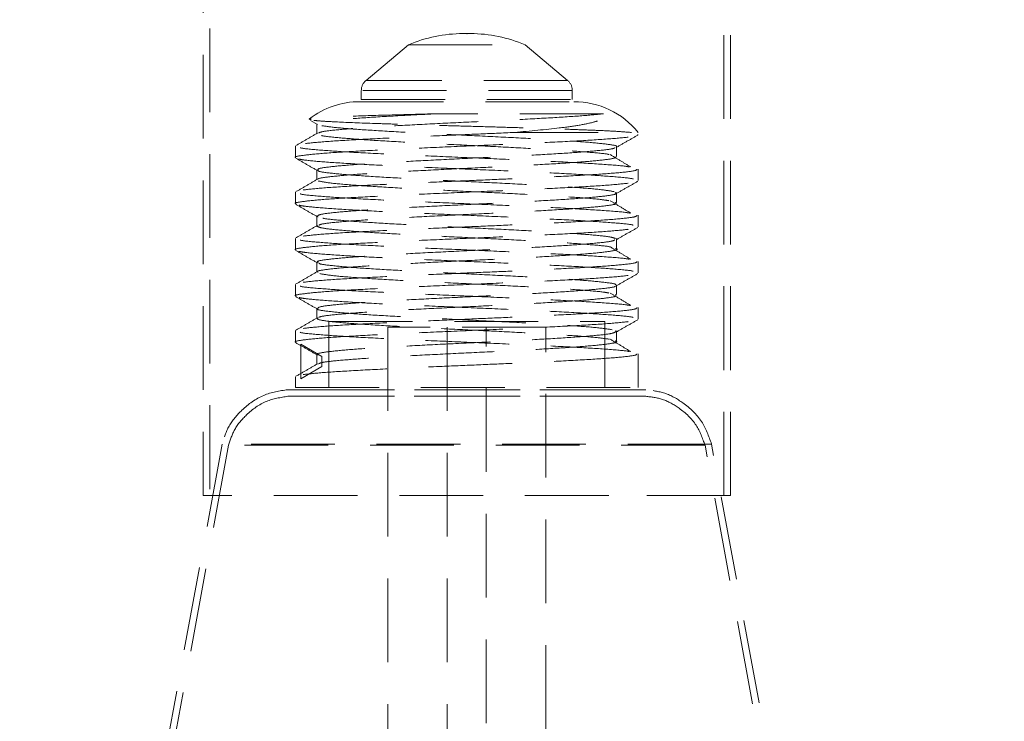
# Model space of a CAD drawing. Header units: millimetres. Extents: x 629 to 811, y 290 to 661.
# Tile 2 of 36: x 642 to 657, y 308 to 319. Entities that reach past the tile are written whole.
import ezdxf

# ---------------------------------------------------------------- set-up
doc = ezdxf.new("R2010")
doc.units = ezdxf.units.MM
doc.linetypes.add('HIDDEN', pattern=[1.905, 1.27, -0.635])
doc.styles.add('SLDTEXTSTYLE0', font='TXT', dxfattribs={"width": 0.75})
doc.dimstyles.new('SLDDIMSTYLE0', dxfattribs={"dimtxt": 3.5, "dimasz": 3.556, "dimexe": 0, "dimexo": 0.0625, "dimgap": 0.875, "dimtad": 1, "dimdec": 0, "dimlfac": 5, "dimrnd": 1e-09, "dimzin": 12, "dimdsep": 46, "dimtxsty": 'SLDTEXTSTYLE0', "dimblk1": 'CLOSED', "dimblk2": 'CLOSED', "dimsah": 1, "dimcen": 0.09, "dimadec": 0, "dimazin": 3, "dimtfac": 1, "dimtdec": 0, "dimtofl": 0, "dimtmove": 0, "dimatfit": 3, "dimldrblk": 'CLOSED', "dimfxl": 0, "dimfrac": 2, "dimtolj": 1, "dimtzin": 12, "dimarcsym": 0})

# ---------------------------------------------------------------- blocks, each defined once
blk = doc.blocks.new('_Closed')
at = {"color": 0, "linetype": 'ByBlock', "lineweight": -2}
for p, q in [((-1, 0.166667), (0, 0)), ((-1, 0.166667), (-1, -0.166667)), ((0, 0), (-1, -0.166667)), ((0, 0), (-1, 0))]:
    blk.add_line(p, q, dxfattribs=at)
blk = doc.blocks.new('_D')
at = {"color": 7, "linetype": 'Continuous', "lineweight": 0}
for p, q in [((655.404, 535.69), (685.285, 535.69)), ((684.285, 535.69), (684.285, 290.022)), ((658.057, 290.022), (685.285, 290.022))]:
    blk.add_line(p, q, dxfattribs=at)
at = {"color": 7, "linetype": 'Continuous', "lineweight": 18, "xscale": 3.556, "yscale": 3.556}
for p, rotation in [((684.285, 535.69, 34.3), 90.00000000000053), ((684.285, 290.022, 34.3), 270.0000000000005)]:
    blk.add_blockref('_Closed', p, dxfattribs=dict(at, rotation=rotation))
at = {"color": 7, "linetype": 'Continuous', "lineweight": 18, "insert": (679.773, 373.959), "char_height": 3.5, "attachment_point": 1, "rotation": 90, "style": 'SLDTEXTSTYLE0'}
blk.add_mtext('1228', dxfattribs=at)

msp = doc.modelspace()

# ---------------------------------------------------------------- linework, layer by layer
at = {"color": 7, "linetype": 'HIDDEN', "lineweight": 18}
for p, q in [((645.004, 324.371), (645.004, 311.571)), ((652.804, 311.571), (652.804, 324.371)), ((644.904, 323.971), (644.904, 311.571)), ((652.904, 311.571), (652.904, 323.971)), ((648.961, 318.578), (648.847, 318.578)), ((648.02, 318.408), (647.376, 317.869)), ((648.02, 318.408), (649.788, 318.408)), ((650.432, 317.869), (649.788, 318.408)), ((650.43, 317.869), (647.378, 317.869)), ((647.304, 317.716), (647.304, 317.577)), ((650.501, 317.716), (647.306, 317.716)), ((650.504, 317.577), (650.504, 317.716)), ((647.281, 317.545), (650.527, 317.545)), ((647.304, 317.577), (650.504, 317.577)), ((646.533, 317.261), (646.637, 317.201)), ((646.629, 317.21), (646.629, 317.06)), ((649.628, 317.079), (651.504, 317.079)), ((646.63, 317.063), (646.636, 317.06)), ((651.503, 317.044), (651.494, 317.048)), ((646.304, 316.873), (646.304, 316.698)), ((651.173, 316.719), (651.173, 316.869)), ((651.504, 316.348), (651.504, 316.523)), ((646.304, 316.173), (646.304, 315.998)), ((646.63, 315.807), (646.651, 315.801)), ((651.504, 315.648), (651.504, 315.823)), ((646.304, 315.473), (646.304, 315.298)), ((651.173, 315.465), (651.173, 315.469)), ((651.504, 314.948), (651.504, 315.123)), ((646.304, 314.773), (646.304, 314.598)), ((651.504, 314.248), (651.504, 314.423)), ((646.812, 314.21), (650.996, 314.21)), ((646.812, 314.21), (646.812, 313.21)), ((648.35, 314.125), (647.704, 314.125)), ((647.704, 314.125), (647.704, 308.034)), ((650.104, 314.125), (648.35, 314.125)), ((648.608, 314.125), (648.608, 306.215)), ((649.2, 306.215), (649.2, 314.125)), ((650.104, 308.034), (650.104, 314.125)), ((650.996, 313.21), (650.996, 314.21)), ((646.304, 314.073), (646.304, 313.898)), ((651.173, 314.059), (651.173, 314.069)), ((646.389, 313.869), (646.703, 313.682)), ((646.389, 313.344), (646.389, 313.869)), ((646.703, 313.682), (646.703, 313.532)), ((651.504, 313.21), (651.504, 313.723)), ((646.703, 313.532), (646.389, 313.344)), ((646.63, 313.563), (646.636, 313.56)), ((646.304, 313.373), (646.304, 313.21)), ((646.304, 313.21), (651.504, 313.21)), ((651.619, 313.178), (646.19, 313.178)), ((651.619, 313.078), (646.19, 313.078)), ((646.203, 313.078), (651.605, 313.078)), ((646.204, 313.178), (651.604, 313.178)), ((645.193, 312.353), (642.404, 297.189)), ((645.291, 312.335), (642.502, 297.171)), ((652.616, 312.353), (645.2, 312.353)), ((652.517, 312.335), (645.298, 312.335)), ((655.306, 297.171), (652.517, 312.335)), ((655.404, 297.189), (652.616, 312.353)), ((651.056, 311.571), (644.904, 311.571)), ((652.904, 311.571), (651.056, 311.571))]:
    msp.add_line(p, q, dxfattribs=at)
at = {"color": 7, "linetype": 'Continuous', "lineweight": 25}
for start, end in [(97.9182, 245.7952), (0, 82.0818)]:
    msp.add_arc((648.857, 308.263), 20, start, end, dxfattribs=at)
at = {"color": 7, "linetype": 'HIDDEN', "lineweight": 18}
for centre, radius, start, end in [((648.857, 308.263), 19.6, 93.2173, 248.5441), ((648.857, 308.263), 19.6, 0, 86.7827), ((648.847, 316.476), 2.102, 90, 113.1788), ((648.847, 316.476), 2.102, 88.4528, 90), ((648.961, 316.476), 2.102, 90, 91.5472), ((648.961, 316.476), 2.102, 66.8212, 90), ((647.504, 317.716), 0.2, 129.9187, 180), ((650.304, 317.716), 0.2, 360, 50.0813), ((647.281, 316.289), 1.257, 90, 127.387), ((650.527, 316.289), 1.257, 38.9804, 90), ((648.857, 308.263), 19.6, 291.4559, 0)]:
    msp.add_arc(centre, radius, start, end, dxfattribs=at)
for points, knots in [([(648.449, 317.363), (648.202, 317.356), (647.708, 317.344), (647.091, 317.324), (646.673, 317.304), (646.481, 317.287), (646.528, 317.277), (646.541, 317.274)], [0, 0, 0, 0, 0.224765, 0.449395, 0.678934, 0.911117, 1, 1, 1, 1]), ([(646.584, 317.261), (646.624, 317.258), (646.705, 317.25), (646.972, 317.236), (647.351, 317.22), (647.815, 317.206), (648.196, 317.194), (648.604, 317.182), (649.022, 317.171), (649.443, 317.159), (649.85, 317.146), (650.237, 317.135), (650.589, 317.122), (650.897, 317.11), (651.195, 317.096), (651.325, 317.085), (651.401, 317.079)], [0, 0, 0, 0, 0.061864, 0.125504, 0.251459, 0.314394, 0.379104, 0.442898, 0.508525, 0.572736, 0.638766, 0.703678, 0.770436, 0.835985, 0.903417, 1, 1, 1, 1]), ([(648.449, 317.363), (648.285, 317.355), (647.917, 317.336), (647.411, 317.307), (646.981, 317.275), (646.712, 317.244), (646.602, 317.219), (646.646, 317.205), (646.659, 317.201)], [0, 0, 0, 0, 0.153773, 0.346032, 0.539021, 0.731602, 0.924184, 1, 1, 1, 1]), ([(650.977, 317.363), (650.919, 317.357), (650.764, 317.34), (650.384, 317.313), (649.838, 317.282), (649.218, 317.25), (648.573, 317.22), (647.955, 317.188), (647.409, 317.157), (646.986, 317.125), (646.716, 317.097), (646.673, 317.079), (646.655, 317.071)], [0, 0, 0, 0, 0.0639728, 0.1712927, 0.2777645, 0.3850656, 0.4915863, 0.5987936, 0.7054283, 0.8124672, 0.9192804, 1, 1, 1, 1]), ([(650.977, 317.363), (650.933, 317.363), (650.831, 317.363), (650.617, 317.363), (650.344, 317.363), (650.03, 317.363), (649.686, 317.363), (649.32, 317.363), (648.902, 317.363), (648.613, 317.363), (648.449, 317.363)], [0, 0, 0, 0, 0.098187, 0.221588, 0.34499, 0.468391, 0.591792, 0.715193, 0.838594, 1, 1, 1, 1]), ([(649.628, 317.079), (649.865, 317.101), (650.222, 317.134), (650.599, 317.185), (650.813, 317.228), (650.932, 317.267), (650.984, 317.302), (650.999, 317.326), (650.991, 317.349), (650.981, 317.359), (650.977, 317.363)], [0, 0, 0, 0, 0.3523423, 0.5300117, 0.7074741, 0.8452779, 0.90617, 0.9673388, 0.9884519, 1, 1, 1, 1]), ([(649.628, 317.079), (649.447, 317.071), (649.087, 317.055), (648.47, 317.029), (647.819, 317), (647.198, 316.969), (646.705, 316.938), (646.405, 316.907), (646.277, 316.885), (646.31, 316.874), (646.312, 316.873)], [0, 0, 0, 0, 0.11516, 0.229902, 0.381706, 0.532701, 0.684267, 0.835514, 0.986762, 1, 1, 1, 1]), ([(646.639, 317.071), (646.585, 317.039), (646.476, 316.976), (646.368, 316.913), (646.313, 316.882)], [0, 0, 0, 0, 0.499935, 1, 1, 1, 1]), ([(646.703, 317.182), (646.774, 317.171), (646.915, 317.151), (647.328, 317.119), (647.853, 317.088), (648.462, 317.056), (649.106, 317.026), (649.734, 316.994), (650.296, 316.963), (650.755, 316.931), (651.048, 316.901), (651.185, 316.879), (651.172, 316.869), (651.171, 316.869)], [0, 0, 0, 0, 0.099562, 0.199658, 0.299114, 0.399298, 0.498708, 0.598909, 0.698334, 0.798483, 0.897984, 0.998011, 1, 1, 1, 1]), ([(646.312, 316.698), (646.31, 316.699), (646.277, 316.71), (646.405, 316.732), (646.705, 316.763), (647.198, 316.794), (647.82, 316.825), (648.527, 316.857), (649.264, 316.888), (649.971, 316.92), (650.598, 316.95), (651.086, 316.982), (651.406, 317.011), (651.459, 317.03), (651.483, 317.039)], [0, 0, 0, 0, 0.008063, 0.099509, 0.190954, 0.282593, 0.373885, 0.465667, 0.556862, 0.648725, 0.739878, 0.831756, 0.922924, 1, 1, 1, 1]), ([(646.7, 317.033), (646.701, 317.033), (646.726, 317.022), (646.936, 317.001), (647.323, 316.969), (647.855, 316.938), (648.462, 316.906), (649.107, 316.876), (649.733, 316.844), (650.3, 316.813), (650.742, 316.781), (651.003, 316.759), (651.054, 316.746), (651.063, 316.744)], [0, 0, 0, 0, 0.004414, 0.11219, 0.220544, 0.328204, 0.436653, 0.544264, 0.652732, 0.76036, 0.868771, 0.976481, 1, 1, 1, 1]), ([(651.171, 316.851), (651.225, 316.882), (651.334, 316.945), (651.442, 317.008), (651.497, 317.039)], [0, 0, 0, 0, 0.499922, 1, 1, 1, 1]), ([(646.378, 316.848), (646.381, 316.847), (646.409, 316.835), (646.652, 316.813), (647.098, 316.781), (647.705, 316.751), (648.399, 316.719), (649.136, 316.688), (649.851, 316.656), (650.499, 316.626), (651.004, 316.594), (651.304, 316.571), (651.362, 316.558), (651.374, 316.556)], [0, 0, 0, 0, 0.014206, 0.120726, 0.227817, 0.334223, 0.441408, 0.547765, 0.654969, 0.761342, 0.86849, 0.974944, 1, 1, 1, 1]), ([(651.15, 316.851), (651.147, 316.846), (651.14, 316.832), (650.942, 316.807), (650.576, 316.775), (650.068, 316.744), (649.473, 316.713), (648.831, 316.682), (648.197, 316.65), (647.617, 316.62), (647.136, 316.588), (646.802, 316.557), (646.633, 316.531), (646.647, 316.515), (646.651, 316.51)], [0, 0, 0, 0, 0.037244, 0.129093, 0.220941, 0.312609, 0.404634, 0.496177, 0.588315, 0.679787, 0.771973, 0.863431, 0.955602, 1, 1, 1, 1]), ([(646.312, 316.689), (646.366, 316.658), (646.474, 316.595), (646.583, 316.532), (646.637, 316.501)], [0, 0, 0, 0, 0.500078, 1, 1, 1, 1]), ([(651.429, 316.373), (651.428, 316.374), (651.401, 316.385), (651.164, 316.407), (650.724, 316.438), (650.12, 316.469), (649.427, 316.501), (648.692, 316.532), (647.974, 316.563), (647.327, 316.594), (646.804, 316.626), (646.521, 316.65), (646.36, 316.672), (646.345, 316.683), (646.335, 316.689)], [0, 0, 0, 0, 0.006192, 0.105384, 0.204192, 0.303193, 0.402196, 0.501003, 0.600196, 0.698867, 0.798181, 0.896777, 0.936616, 1, 1, 1, 1]), ([(651.171, 316.719), (651.171, 316.708), (651.17, 316.688), (650.946, 316.657), (650.574, 316.625), (650.068, 316.594), (649.472, 316.563), (648.831, 316.532), (648.197, 316.5), (647.617, 316.47), (647.135, 316.438), (646.807, 316.407), (646.645, 316.384), (646.65, 316.372), (646.65, 316.371)], [0, 0, 0, 0, 0.088018, 0.177884, 0.267749, 0.357438, 0.447476, 0.537041, 0.627189, 0.716686, 0.806882, 0.896365, 0.986545, 1, 1, 1, 1]), ([(651.391, 316.556), (651.339, 316.587), (651.234, 316.65), (651.13, 316.712), (651.078, 316.744)], [0, 0, 0, 0, 0.500015, 1, 1, 1, 1]), ([(651.483, 316.523), (651.482, 316.515), (651.477, 316.498), (651.236, 316.469), (650.813, 316.438), (650.257, 316.408), (649.663, 316.38), (649.085, 316.355), (648.47, 316.329), (647.819, 316.3), (647.198, 316.269), (646.705, 316.238), (646.405, 316.207), (646.277, 316.185), (646.31, 316.174), (646.312, 316.173)], [0, 0, 0, 0, 0.063635, 0.152932, 0.242228, 0.331348, 0.410227, 0.478145, 0.545817, 0.635347, 0.7244, 0.813789, 0.902991, 0.992193, 1, 1, 1, 1]), ([(646.629, 316.51), (646.629, 316.485), (646.629, 316.435), (646.629, 316.385), (646.629, 316.36)], [0, 0, 0, 0, 0.499919, 1, 1, 1, 1]), ([(646.652, 316.501), (646.651, 316.499), (646.647, 316.486), (646.813, 316.463), (647.146, 316.432), (647.631, 316.4), (648.212, 316.369), (648.848, 316.338), (649.487, 316.307), (650.083, 316.276), (650.582, 316.244), (650.964, 316.213), (651.079, 316.192), (651.137, 316.182)], [0, 0, 0, 0, 0.019975, 0.11824, 0.21598, 0.31409, 0.411994, 0.509898, 0.608008, 0.705749, 0.804013, 0.901649, 1, 1, 1, 1]), ([(646.312, 315.998), (646.31, 315.999), (646.277, 316.01), (646.405, 316.032), (646.705, 316.063), (647.198, 316.094), (647.82, 316.125), (648.527, 316.157), (649.264, 316.188), (649.972, 316.22), (650.596, 316.25), (651.093, 316.282), (651.399, 316.313), (651.53, 316.335), (651.497, 316.347), (651.494, 316.348)], [0, 0, 0, 0, 0.007868, 0.097101, 0.186332, 0.275753, 0.364836, 0.454397, 0.543384, 0.633024, 0.721971, 0.811625, 0.900586, 0.990193, 1, 1, 1, 1]), ([(646.639, 316.371), (646.585, 316.339), (646.476, 316.276), (646.368, 316.213), (646.313, 316.182)], [0, 0, 0, 0, 0.499874, 1, 1, 1, 1]), ([(646.652, 316.344), (646.7, 316.334), (646.795, 316.313), (647.15, 316.282), (647.63, 316.25), (648.212, 316.219), (648.848, 316.188), (649.487, 316.157), (650.084, 316.126), (650.58, 316.094), (650.923, 316.067), (651.02, 316.05), (651.058, 316.044)], [0, 0, 0, 0, 0.104259, 0.207961, 0.312056, 0.415931, 0.519807, 0.623902, 0.727604, 0.831863, 0.935454, 1, 1, 1, 1]), ([(651.171, 316.151), (651.225, 316.182), (651.334, 316.245), (651.442, 316.308), (651.497, 316.339)], [0, 0, 0, 0, 0.4999229, 1, 1, 1, 1]), ([(646.378, 316.148), (646.381, 316.147), (646.409, 316.135), (646.652, 316.113), (647.098, 316.081), (647.705, 316.051), (648.399, 316.019), (649.136, 315.988), (649.851, 315.956), (650.499, 315.926), (651.004, 315.894), (651.304, 315.871), (651.362, 315.858), (651.374, 315.856)], [0, 0, 0, 0, 0.014206, 0.120727, 0.227818, 0.334224, 0.44141, 0.547767, 0.654971, 0.761345, 0.868493, 0.974948, 1, 1, 1, 1]), ([(651.152, 316.169), (651.163, 316.163), (651.196, 316.146), (651.05, 316.119), (650.742, 316.088), (650.284, 316.056), (649.718, 316.026), (649.09, 315.994), (648.446, 315.963), (647.839, 315.932), (647.314, 315.9), (646.917, 315.869), (646.669, 315.839), (646.648, 315.82), (646.638, 315.81)], [0, 0, 0, 0, 0.050227, 0.137801, 0.224696, 0.312224, 0.399186, 0.486607, 0.573688, 0.660942, 0.748195, 0.835277, 0.922697, 1, 1, 1, 1]), ([(651.391, 315.856), (651.339, 315.887), (651.234, 315.95), (651.13, 316.012), (651.078, 316.044)], [0, 0, 0, 0, 0.5000533, 1, 1, 1, 1]), ([(651.173, 316.019), (651.173, 316.044), (651.173, 316.094), (651.173, 316.144), (651.173, 316.169)], [0, 0, 0, 0, 0.50008, 1, 1, 1, 1]), ([(646.312, 315.989), (646.366, 315.958), (646.474, 315.895), (646.583, 315.832), (646.637, 315.801)], [0, 0, 0, 0, 0.5000765, 1, 1, 1, 1]), ([(651.429, 315.673), (651.428, 315.674), (651.401, 315.685), (651.164, 315.707), (650.724, 315.738), (650.12, 315.769), (649.427, 315.801), (648.692, 315.832), (647.974, 315.863), (647.327, 315.894), (646.804, 315.926), (646.521, 315.95), (646.36, 315.972), (646.345, 315.983), (646.335, 315.989)], [0, 0, 0, 0, 0.006192, 0.105381, 0.204187, 0.303186, 0.402187, 0.500991, 0.600181, 0.69885, 0.798162, 0.896756, 0.936593, 1, 1, 1, 1]), ([(651.151, 316.019), (651.163, 316.013), (651.196, 315.996), (651.05, 315.969), (650.742, 315.938), (650.284, 315.906), (649.718, 315.876), (649.09, 315.844), (648.446, 315.813), (647.839, 315.782), (647.313, 315.75), (646.92, 315.719), (646.69, 315.692), (646.668, 315.676), (646.661, 315.671)], [0, 0, 0, 0, 0.051816, 0.142007, 0.231498, 0.321642, 0.411202, 0.501235, 0.590918, 0.680779, 0.770638, 0.860322, 0.950355, 1, 1, 1, 1]), ([(651.483, 315.823), (651.482, 315.815), (651.477, 315.798), (651.236, 315.769), (650.813, 315.738), (650.257, 315.708), (649.663, 315.68), (649.085, 315.655), (648.47, 315.629), (647.819, 315.6), (647.198, 315.569), (646.705, 315.538), (646.405, 315.507), (646.277, 315.485), (646.31, 315.474), (646.312, 315.473)], [0, 0, 0, 0, 0.063635, 0.152932, 0.242228, 0.331348, 0.410227, 0.478145, 0.545817, 0.635347, 0.7244, 0.813789, 0.902991, 0.992193, 1, 1, 1, 1]), ([(646.629, 315.81), (646.629, 315.785), (646.629, 315.735), (646.629, 315.685), (646.629, 315.66)], [0, 0, 0, 0, 0.499839, 1, 1, 1, 1]), ([(646.718, 315.781), (646.724, 315.779), (646.762, 315.767), (647.002, 315.745), (647.42, 315.713), (647.971, 315.682), (648.589, 315.65), (649.235, 315.62), (649.853, 315.588), (650.399, 315.557), (650.822, 315.525), (651.098, 315.496), (651.141, 315.477), (651.16, 315.469)], [0, 0, 0, 0, 0.019253, 0.118738, 0.218999, 0.318469, 0.418713, 0.518228, 0.618385, 0.718007, 0.818007, 0.917795, 1, 1, 1, 1]), ([(646.312, 315.298), (646.31, 315.299), (646.277, 315.31), (646.405, 315.332), (646.705, 315.363), (647.198, 315.394), (647.82, 315.425), (648.527, 315.457), (649.264, 315.488), (649.972, 315.52), (650.596, 315.55), (651.093, 315.582), (651.399, 315.613), (651.53, 315.635), (651.497, 315.647), (651.494, 315.648)], [0, 0, 0, 0, 0.007868, 0.097101, 0.186332, 0.275753, 0.364836, 0.454397, 0.543384, 0.633024, 0.721971, 0.811625, 0.900586, 0.990193, 1, 1, 1, 1]), ([(646.639, 315.671), (646.585, 315.639), (646.476, 315.576), (646.368, 315.514), (646.313, 315.482)], [0, 0, 0, 0, 0.499812, 1, 1, 1, 1]), ([(646.63, 315.657), (646.654, 315.646), (646.702, 315.625), (646.994, 315.595), (647.422, 315.563), (647.971, 315.532), (648.59, 315.5), (649.235, 315.47), (649.852, 315.438), (650.4, 315.407), (650.816, 315.375), (651.051, 315.353), (651.088, 315.341), (651.093, 315.339)], [0, 0, 0, 0, 0.098562, 0.196412, 0.295026, 0.39286, 0.491457, 0.589336, 0.687847, 0.785831, 0.884187, 0.982335, 1, 1, 1, 1]), ([(651.171, 315.451), (651.225, 315.482), (651.334, 315.545), (651.442, 315.608), (651.497, 315.639)], [0, 0, 0, 0, 0.4999241, 1, 1, 1, 1]), ([(646.378, 315.448), (646.381, 315.447), (646.409, 315.435), (646.652, 315.413), (647.098, 315.381), (647.705, 315.351), (648.399, 315.319), (649.136, 315.288), (649.851, 315.256), (650.499, 315.226), (651.004, 315.194), (651.304, 315.171), (651.362, 315.158), (651.374, 315.156)], [0, 0, 0, 0, 0.014206, 0.120727, 0.227819, 0.334226, 0.441411, 0.547769, 0.654973, 0.761347, 0.868495, 0.974951, 1, 1, 1, 1]), ([(651.15, 315.451), (651.141, 315.444), (651.117, 315.428), (650.881, 315.401), (650.484, 315.369), (649.955, 315.338), (649.347, 315.306), (648.702, 315.276), (648.075, 315.244), (647.512, 315.213), (647.055, 315.181), (646.756, 315.151), (646.618, 315.127), (646.642, 315.113), (646.647, 315.11)], [0, 0, 0, 0, 0.055884, 0.147468, 0.239543, 0.331028, 0.423184, 0.514628, 0.6068, 0.698257, 0.790381, 0.881908, 0.973919, 1, 1, 1, 1]), ([(651.173, 315.319), (651.173, 315.344), (651.173, 315.391), (651.173, 315.438), (651.173, 315.461)], [0, 0, 0, 0, 0.527794, 1, 1, 1, 1]), ([(646.312, 315.29), (646.366, 315.258), (646.474, 315.195), (646.583, 315.132), (646.637, 315.101)], [0, 0, 0, 0, 0.500075, 1, 1, 1, 1]), ([(651.429, 314.973), (651.428, 314.974), (651.401, 314.985), (651.164, 315.007), (650.724, 315.038), (650.12, 315.069), (649.427, 315.101), (648.692, 315.132), (647.974, 315.163), (647.327, 315.194), (646.804, 315.226), (646.521, 315.25), (646.36, 315.272), (646.345, 315.283), (646.335, 315.289)], [0, 0, 0, 0, 0.006192, 0.105375, 0.204175, 0.303168, 0.402163, 0.500962, 0.600146, 0.69881, 0.798115, 0.896704, 0.936539, 1, 1, 1, 1]), ([(651.16, 315.319), (651.167, 315.317), (651.213, 315.304), (651.124, 315.282), (650.888, 315.251), (650.482, 315.219), (649.955, 315.188), (649.346, 315.156), (648.702, 315.126), (648.075, 315.094), (647.512, 315.063), (647.055, 315.031), (646.756, 315.001), (646.618, 314.977), (646.642, 314.963), (646.647, 314.96)], [0, 0, 0, 0, 0.015458, 0.102829, 0.18987, 0.277379, 0.364327, 0.451912, 0.538821, 0.626422, 0.713343, 0.800898, 0.887886, 0.975334, 1, 1, 1, 1]), ([(651.391, 315.156), (651.339, 315.187), (651.234, 315.25), (651.13, 315.312), (651.078, 315.344)], [0, 0, 0, 0, 0.500092, 1, 1, 1, 1]), ([(651.483, 315.123), (651.482, 315.115), (651.477, 315.098), (651.236, 315.069), (650.813, 315.038), (650.257, 315.008), (649.663, 314.98), (649.085, 314.955), (648.47, 314.929), (647.819, 314.9), (647.198, 314.869), (646.705, 314.838), (646.405, 314.807), (646.277, 314.785), (646.31, 314.774), (646.312, 314.773)], [0, 0, 0, 0, 0.063635, 0.152932, 0.242228, 0.331348, 0.410227, 0.478145, 0.545817, 0.635347, 0.7244, 0.813789, 0.902991, 0.992193, 1, 1, 1, 1]), ([(646.629, 315.11), (646.629, 315.085), (646.629, 315.035), (646.629, 314.985), (646.629, 314.96)], [0, 0, 0, 0, 0.499758, 1, 1, 1, 1]), ([(646.659, 315.101), (646.661, 315.096), (646.668, 315.082), (646.867, 315.057), (647.233, 315.025), (647.74, 314.994), (648.336, 314.963), (648.977, 314.932), (649.612, 314.9), (650.191, 314.87), (650.673, 314.838), (651.002, 314.807), (651.166, 314.783), (651.159, 314.771), (651.158, 314.769)], [0, 0, 0, 0, 0.038279, 0.132405, 0.226529, 0.320468, 0.414773, 0.508584, 0.603005, 0.696744, 0.791214, 0.884938, 0.979393, 1, 1, 1, 1]), ([(646.312, 314.598), (646.31, 314.599), (646.277, 314.61), (646.405, 314.632), (646.705, 314.663), (647.198, 314.694), (647.82, 314.725), (648.527, 314.757), (649.264, 314.788), (649.972, 314.82), (650.596, 314.85), (651.093, 314.882), (651.399, 314.913), (651.53, 314.935), (651.497, 314.947), (651.494, 314.948)], [0, 0, 0, 0, 0.007868, 0.097101, 0.186332, 0.275753, 0.364836, 0.454397, 0.543384, 0.633024, 0.721971, 0.811625, 0.900586, 0.990193, 1, 1, 1, 1]), ([(646.639, 314.971), (646.585, 314.939), (646.476, 314.876), (646.368, 314.814), (646.313, 314.782)], [0, 0, 0, 0, 0.499751, 1, 1, 1, 1]), ([(646.674, 314.938), (646.733, 314.928), (646.852, 314.907), (647.237, 314.875), (647.739, 314.844), (648.336, 314.813), (648.977, 314.782), (649.611, 314.75), (650.194, 314.72), (650.664, 314.688), (650.963, 314.663), (651.035, 314.648), (651.057, 314.644)], [0, 0, 0, 0, 0.1062172, 0.2124326, 0.3184403, 0.4248602, 0.5307223, 0.6372728, 0.7430536, 0.8496604, 0.9554248, 1, 1, 1, 1]), ([(651.171, 314.751), (651.225, 314.782), (651.334, 314.845), (651.442, 314.908), (651.497, 314.939)], [0, 0, 0, 0, 0.4999251, 1, 1, 1, 1]), ([(646.378, 314.748), (646.381, 314.747), (646.409, 314.735), (646.652, 314.713), (647.098, 314.681), (647.705, 314.651), (648.399, 314.619), (649.136, 314.588), (649.851, 314.556), (650.499, 314.526), (651.004, 314.494), (651.304, 314.471), (651.362, 314.458), (651.374, 314.456)], [0, 0, 0, 0, 0.014206, 0.120727, 0.227819, 0.334227, 0.441412, 0.547771, 0.654975, 0.76135, 0.868498, 0.974954, 1, 1, 1, 1]), ([(651.157, 314.751), (651.157, 314.749), (651.162, 314.736), (650.996, 314.713), (650.663, 314.682), (650.178, 314.65), (649.597, 314.619), (648.961, 314.588), (648.321, 314.557), (647.726, 314.526), (647.223, 314.494), (646.856, 314.463), (646.65, 314.435), (646.649, 314.417), (646.648, 314.41)], [0, 0, 0, 0, 0.018796, 0.110877, 0.202465, 0.294402, 0.386144, 0.477887, 0.569822, 0.661411, 0.753491, 0.844983, 0.937144, 1, 1, 1, 1]), ([(651.173, 314.619), (651.173, 314.644), (651.173, 314.694), (651.173, 314.744), (651.173, 314.769)], [0, 0, 0, 0, 0.500241, 1, 1, 1, 1]), ([(646.312, 314.589), (646.366, 314.558), (646.474, 314.495), (646.583, 314.432), (646.637, 314.401)], [0, 0, 0, 0, 0.500075, 1, 1, 1, 1]), ([(651.429, 314.273), (651.428, 314.274), (651.401, 314.285), (651.164, 314.307), (650.724, 314.338), (650.12, 314.369), (649.427, 314.401), (648.692, 314.432), (647.974, 314.463), (647.327, 314.494), (646.804, 314.526), (646.521, 314.55), (646.36, 314.572), (646.345, 314.583), (646.335, 314.589)], [0, 0, 0, 0, 0.006192, 0.105383, 0.20419, 0.30319, 0.402193, 0.500998, 0.60019, 0.698861, 0.798174, 0.896769, 0.936607, 1, 1, 1, 1]), ([(651.158, 314.619), (651.166, 314.611), (651.184, 314.592), (651.002, 314.563), (650.661, 314.532), (650.178, 314.5), (649.597, 314.469), (648.961, 314.438), (648.321, 314.407), (647.727, 314.376), (647.222, 314.344), (646.86, 314.313), (646.667, 314.288), (646.661, 314.274), (646.659, 314.271)], [0, 0, 0, 0, 0.06985, 0.159953, 0.249573, 0.339535, 0.429305, 0.519077, 0.609037, 0.698658, 0.78876, 0.878286, 0.968467, 1, 1, 1, 1]), ([(651.391, 314.456), (651.339, 314.487), (651.234, 314.55), (651.13, 314.612), (651.078, 314.644)], [0, 0, 0, 0, 0.50013, 1, 1, 1, 1]), ([(651.483, 314.423), (651.482, 314.415), (651.477, 314.398), (651.236, 314.369), (650.813, 314.338), (650.257, 314.308), (649.663, 314.28), (649.085, 314.255), (648.47, 314.229), (647.819, 314.2), (647.198, 314.169), (646.705, 314.138), (646.405, 314.107), (646.277, 314.085), (646.31, 314.074), (646.312, 314.073)], [0, 0, 0, 0, 0.063635, 0.152932, 0.242228, 0.331348, 0.410227, 0.478145, 0.545817, 0.635347, 0.7244, 0.813789, 0.902991, 0.992193, 1, 1, 1, 1]), ([(646.638, 314.401), (646.638, 314.401), (646.626, 314.39), (646.767, 314.369), (647.064, 314.338), (647.525, 314.306), (648.09, 314.276), (648.718, 314.244), (649.362, 314.213), (649.97, 314.182), (650.491, 314.15), (650.902, 314.119), (651.04, 314.098), (651.109, 314.088)], [0, 0, 0, 0, 0.000311, 0.100655, 0.20022, 0.300512, 0.400153, 0.500322, 0.600101, 0.700078, 0.800053, 0.899833, 1, 1, 1, 1]), ([(646.629, 314.41), (646.629, 314.385), (646.629, 314.335), (646.629, 314.285), (646.629, 314.26)], [0, 0, 0, 0, 0.499678, 1, 1, 1, 1]), ([(646.312, 313.898), (646.31, 313.899), (646.277, 313.91), (646.405, 313.932), (646.705, 313.963), (647.198, 313.994), (647.82, 314.025), (648.527, 314.057), (649.264, 314.088), (649.972, 314.12), (650.596, 314.15), (651.093, 314.182), (651.399, 314.213), (651.53, 314.235), (651.497, 314.247), (651.494, 314.248)], [0, 0, 0, 0, 0.007868, 0.097101, 0.186332, 0.275753, 0.364836, 0.454397, 0.543384, 0.633024, 0.721971, 0.811625, 0.900586, 0.990193, 1, 1, 1, 1]), ([(646.639, 314.271), (646.585, 314.239), (646.476, 314.176), (646.368, 314.114), (646.313, 314.082)], [0, 0, 0, 0, 0.4996899, 1, 1, 1, 1]), ([(646.648, 314.26), (646.643, 314.257), (646.62, 314.244), (646.761, 314.219), (647.065, 314.188), (647.525, 314.156), (648.09, 314.126), (648.718, 314.094), (649.362, 314.063), (649.97, 314.032), (650.49, 314), (650.88, 313.971), (651.008, 313.952), (651.066, 313.944)], [0, 0, 0, 0, 0.030869, 0.12993, 0.228222, 0.327232, 0.425599, 0.524488, 0.62299, 0.721689, 0.820386, 0.91889, 1, 1, 1, 1]), ([(651.171, 314.051), (651.225, 314.082), (651.334, 314.145), (651.442, 314.208), (651.497, 314.239)], [0, 0, 0, 0, 0.4999255, 1, 1, 1, 1]), ([(646.378, 314.048), (646.381, 314.047), (646.409, 314.035), (646.652, 314.013), (647.098, 313.981), (647.705, 313.951), (648.399, 313.919), (649.136, 313.888), (649.851, 313.856), (650.499, 313.826), (651.004, 313.794), (651.304, 313.771), (651.362, 313.758), (651.374, 313.756)], [0, 0, 0, 0, 0.014206, 0.120728, 0.22782, 0.334228, 0.441414, 0.547773, 0.654978, 0.761353, 0.868501, 0.974958, 1, 1, 1, 1]), ([(651.157, 314.051), (651.137, 314.042), (651.091, 314.023), (650.813, 313.995), (650.387, 313.963), (649.838, 313.932), (649.219, 313.9), (648.574, 313.87), (647.955, 313.838), (647.411, 313.807), (646.981, 313.775), (646.714, 313.744), (646.603, 313.72), (646.643, 313.707), (646.652, 313.704)], [0, 0, 0, 0, 0.07296, 0.162616, 0.252971, 0.342612, 0.432951, 0.522633, 0.612894, 0.702672, 0.792791, 0.882719, 0.972649, 1, 1, 1, 1]), ([(651.391, 313.756), (651.339, 313.787), (651.234, 313.85), (651.13, 313.912), (651.078, 313.944)], [0, 0, 0, 0, 0.500169, 1, 1, 1, 1]), ([(651.152, 314.069), (651.171, 314.065), (651.192, 314.06), (651.175, 314.056), (651.173, 314.055)], [0, 0, 0, 0, 0.8858354, 1, 1, 1, 1]), ([(651.173, 313.919), (651.173, 313.944), (651.173, 313.989), (651.173, 314.035), (651.173, 314.055)], [0, 0, 0, 0, 0.548193, 1, 1, 1, 1]), ([(646.308, 313.892), (646.362, 313.861), (646.47, 313.798), (646.579, 313.735), (646.633, 313.704)], [0, 0, 0, 0, 0.5000479, 1, 1, 1, 1]), ([(651.152, 313.919), (651.164, 313.915), (651.205, 313.9), (651.091, 313.875), (650.818, 313.845), (650.385, 313.813), (649.838, 313.782), (649.219, 313.75), (648.574, 313.72), (647.956, 313.688), (647.41, 313.657), (646.987, 313.625), (646.716, 313.597), (646.673, 313.579), (646.655, 313.571)], [0, 0, 0, 0, 0.033769, 0.123904, 0.213389, 0.303572, 0.393042, 0.483209, 0.57272, 0.662809, 0.752416, 0.842364, 0.93212, 1, 1, 1, 1]), ([(651.483, 313.723), (651.482, 313.715), (651.477, 313.698), (651.236, 313.669), (650.813, 313.638), (650.257, 313.608), (649.663, 313.58), (649.085, 313.555), (648.47, 313.529), (647.819, 313.5), (647.198, 313.469), (646.705, 313.438), (646.405, 313.407), (646.277, 313.385), (646.31, 313.374), (646.312, 313.373)], [0, 0, 0, 0, 0.063635, 0.152932, 0.242228, 0.331348, 0.410227, 0.478145, 0.545817, 0.635347, 0.7244, 0.813789, 0.902991, 0.992193, 1, 1, 1, 1]), ([(646.629, 313.71), (646.629, 313.685), (646.629, 313.635), (646.629, 313.585), (646.629, 313.56)], [0, 0, 0, 0, 0.499598, 1, 1, 1, 1]), ([(646.639, 313.571), (646.585, 313.539), (646.476, 313.476), (646.368, 313.414), (646.313, 313.382)], [0, 0, 0, 0, 0.499629, 1, 1, 1, 1]), ([(646.19, 313.178), (646.064, 313.159), (645.805, 313.118), (645.506, 312.897), (645.283, 312.641), (645.222, 312.447), (645.193, 312.353)], [0, 0, 0, 0, 0.272487, 0.562677, 0.788086, 1, 1, 1, 1]), ([(646.19, 313.078), (646.079, 313.06), (645.845, 313.023), (645.575, 312.822), (645.373, 312.591), (645.317, 312.418), (645.291, 312.335)], [0, 0, 0, 0, 0.268416, 0.564329, 0.793068, 1, 1, 1, 1]), ([(646.19, 313.178), (646.192, 313.178), (646.197, 313.178), (646.202, 313.178), (646.204, 313.178)], [0, 0, 0, 0, 0.56035, 1, 1, 1, 1]), ([(646.19, 313.078), (646.192, 313.078), (646.197, 313.078), (646.201, 313.078), (646.203, 313.078)], [0, 0, 0, 0, 0.559538, 1, 1, 1, 1]), ([(651.604, 313.178), (651.607, 313.178), (651.612, 313.178), (651.616, 313.178), (651.619, 313.178)], [0, 0, 0, 0, 0.559648, 1, 1, 1, 1]), ([(651.605, 313.078), (651.608, 313.078), (651.612, 313.078), (651.617, 313.078), (651.619, 313.078)], [0, 0, 0, 0, 0.560454, 1, 1, 1, 1]), ([(652.616, 312.353), (652.574, 312.473), (652.487, 312.719), (652.212, 312.971), (651.919, 313.142), (651.717, 313.166), (651.619, 313.178)], [0, 0, 0, 0, 0.271519, 0.561412, 0.787314, 1, 1, 1, 1]), ([(652.517, 312.335), (652.48, 312.441), (652.4, 312.663), (652.152, 312.89), (651.886, 313.045), (651.705, 313.067), (651.619, 313.078)], [0, 0, 0, 0, 0.267035, 0.562542, 0.79195, 1, 1, 1, 1])]:
    msp.add_open_spline(points, degree=3, knots=knots, dxfattribs=at)

# ---------------------------------------------------------------- dimensions: what is measured, and where the dimension line sits
at = {"color": 7, "linetype": 'Continuous', "lineweight": 18}
dim = msp.add_linear_dim(base=(684.285, 290.022), p1=(654.404, 535.69), p2=(657.057, 290.022), angle=90, dimstyle='SLDDIMSTYLE0', dxfattribs=at)
dim.commit()
dim.dimension.update_dxf_attribs({"geometry": '_D', "text_midpoint": (684.285, 379.131), "dimtype": 160})

doc.saveas('drawing.dxf')
